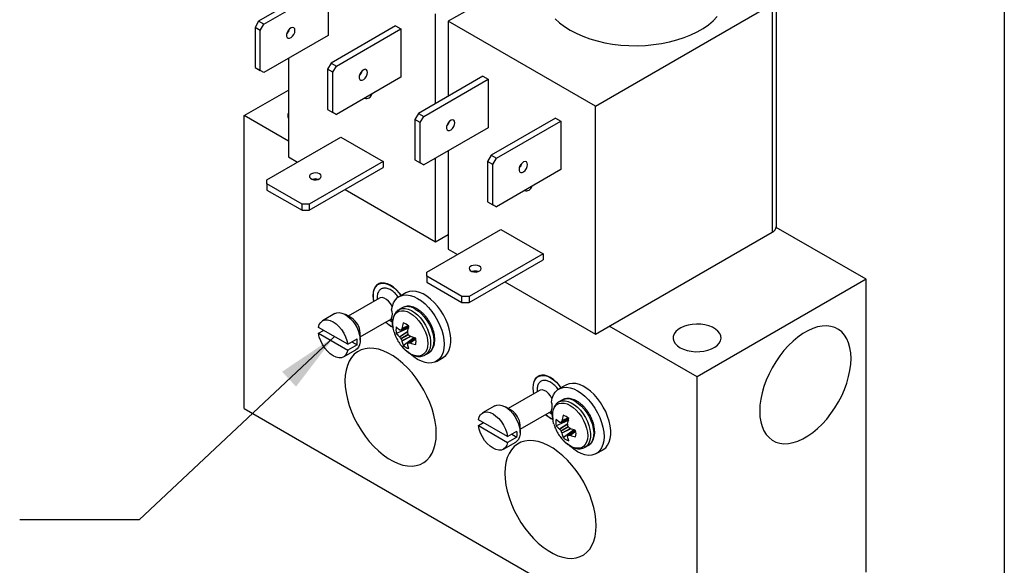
# Model space of a CAD drawing. Header units: inches. Extents: x 0.5 to 21.5, y 0.5 to 16.5.
# Tile 15 of 18: x 17.4 to 21.5, y 11.9 to 14.2. Entities that reach past the tile are written whole.
import ezdxf

# ---------------------------------------------------------------- set-up
doc = ezdxf.new("R2010")
doc.units = ezdxf.units.IN
doc.header["$LTSCALE"] = 2
doc.header["$MEASUREMENT"] = 0
doc.layers.add('TEXT', color=140, linetype='Continuous', lineweight=25)
doc.dimstyles.new('SLDDIMSTYLE6', dxfattribs={"dimtxt": 0.18, "dimasz": 0.26, "dimexe": 0, "dimexo": 0.0625, "dimgap": 0, "dimtad": 0, "dimtih": 1, "dimtoh": 1, "dimdec": 0, "dimrnd": 1e-09, "dimzin": 0, "dimdsep": 46, "dimtxsty": 'Standard', "dimsah": 1, "dimcen": 0.09, "dimadec": 0, "dimazin": 0, "dimtfac": 0.26, "dimtdec": 0, "dimtofl": 0, "dimtmove": 0, "dimatfit": 3, "dimfxl": 0, "dimfrac": 2, "dimtolj": 1, "dimtzin": 0, "dimarcsym": 0})

msp = doc.modelspace()

# ---------------------------------------------------------------- linework, layer by layer
for p, q in [((19.5723, 14.4495), (19.1765, 14.2209)), ((18.6532, 14.3769), (18.3839, 14.2214)), ((18.4059, 14.2088), (18.6751, 14.3642)), ((18.6751, 14.3642), (18.6751, 14.1617)), ((19.7916, 13.8658), (20.5299, 14.292)), ((20.5299, 14.292), (20.5299, 13.3391)), ((20.5474, 13.3636), (20.5474, 14.3165)), ((19.1234, 13.8768), (19.1234, 14.2516)), ((18.3839, 14.2214), (18.3689, 14.1954)), ((18.4059, 14.2088), (18.3839, 14.2214)), ((18.3909, 14.1828), (18.4059, 14.2088)), ((18.9565, 14.2017), (18.6873, 14.0463)), ((18.9565, 14.2017), (18.9785, 14.1891)), ((19.1765, 14.2209), (19.1765, 13.9074)), ((19.7916, 13.8658), (19.1765, 14.2209)), ((18.3909, 14.1828), (18.3689, 14.1954)), ((18.3689, 14.1954), (18.3689, 14.0276)), ((18.3909, 14.0149), (18.3909, 14.1828)), ((18.6751, 14.1617), (18.4059, 14.0063)), ((18.5082, 14.1835), (18.5082, 14.177)), ((18.7092, 14.0336), (18.9785, 14.1891)), ((18.9785, 14.1891), (18.9785, 13.9866)), ((18.5082, 14.0654), (18.5082, 13.6538)), ((18.6873, 14.0463), (18.6723, 14.0203)), ((18.6873, 14.0463), (18.7092, 14.0336)), ((18.6942, 14.0077), (18.7092, 14.0336)), ((18.3689, 14.0276), (18.3909, 14.0149)), ((18.3689, 14.0276), (18.3839, 14.0189)), ((18.4059, 14.0063), (18.3839, 14.0189)), ((18.4059, 14.0063), (18.3909, 14.0149)), ((18.6942, 14.0077), (18.6723, 14.0203)), ((18.6723, 14.0203), (18.6723, 13.8525)), ((18.6942, 13.8398), (18.6942, 14.0077)), ((18.8092, 14.0049), (18.8125, 14.0034)), ((19.3214, 13.9911), (19.0522, 13.8357)), ((19.3214, 13.9911), (19.3433, 13.9785)), ((18.9785, 13.9866), (18.7092, 13.8311)), ((19.0741, 13.823), (19.3433, 13.9785)), ((19.3433, 13.9785), (19.3433, 13.7759)), ((18.3232, 13.8266), (18.5082, 13.9335)), ((18.5082, 13.7198), (18.3232, 13.8266)), ((18.3232, 12.6018), (18.3232, 13.8266)), ((18.6723, 13.8525), (18.6942, 13.8398)), ((18.6723, 13.8525), (18.6873, 13.8438)), ((18.6873, 13.8438), (18.7092, 13.8311)), ((18.7092, 13.8311), (18.6942, 13.8398)), ((19.0522, 13.8357), (19.0372, 13.8097)), ((19.0522, 13.8357), (19.0741, 13.823)), ((19.7916, 12.9129), (19.7916, 13.8658)), ((19.0591, 13.797), (19.0372, 13.8097)), ((19.0372, 13.8097), (19.0372, 13.6418)), ((19.0591, 13.797), (19.0741, 13.823)), ((19.0591, 13.6292), (19.0591, 13.797)), ((19.1765, 13.7978), (19.1765, 13.7912)), ((19.6248, 13.816), (19.3555, 13.6605)), ((19.3774, 13.6479), (19.6467, 13.8033)), ((19.6248, 13.816), (19.6467, 13.8033)), ((19.6467, 13.8033), (19.6467, 13.6008)), ((19.3433, 13.7759), (19.0741, 13.6205)), ((18.4186, 13.558), (18.7274, 13.7363)), ((18.7274, 13.7363), (18.9042, 13.6342)), ((19.1765, 13.6796), (19.1765, 13.268)), ((18.5082, 13.6538), (18.5464, 13.6318)), ((18.9042, 13.6342), (18.5954, 13.4559)), ((18.9042, 13.6342), (18.9042, 13.6089)), ((19.0372, 13.6418), (19.0591, 13.6292)), ((19.0372, 13.6418), (19.0522, 13.6332)), ((19.0522, 13.6332), (19.0741, 13.6205)), ((19.0741, 13.6205), (19.0591, 13.6292)), ((19.1234, 13.2987), (19.1234, 13.649)), ((19.3555, 13.6605), (19.3405, 13.6346)), ((19.3624, 13.6219), (19.3405, 13.6346)), ((19.3405, 13.6346), (19.3405, 13.4667)), ((19.3555, 13.6605), (19.3774, 13.6479)), ((19.3624, 13.6219), (19.3774, 13.6479)), ((19.3624, 13.4541), (19.3624, 13.6219)), ((18.5954, 13.4306), (18.9042, 13.6089)), ((19.6467, 13.6008), (19.3774, 13.4454)), ((19.4775, 13.6191), (19.4807, 13.6177)), ((18.4186, 13.5407), (18.4186, 13.558)), ((18.5654, 13.4559), (18.4186, 13.5407)), ((18.4186, 13.5407), (18.4186, 13.5154)), ((18.4186, 13.5154), (18.5654, 13.4306)), ((18.7451, 13.5171), (19.1234, 13.2987)), ((18.5654, 13.4306), (18.5654, 13.4559)), ((18.5954, 13.4559), (18.5654, 13.4559)), ((18.5954, 13.4559), (18.5954, 13.4306)), ((19.3405, 13.4667), (19.3624, 13.4541)), ((19.3405, 13.4667), (19.3555, 13.458)), ((19.3555, 13.458), (19.3774, 13.4454)), ((18.5654, 13.4306), (18.5954, 13.4306)), ((19.3774, 13.4454), (19.3624, 13.4541)), ((19.0868, 13.1722), (19.3957, 13.3505)), ((19.3957, 13.3505), (19.5724, 13.2485)), ((19.7916, 12.9129), (20.5299, 13.3391)), ((20.9232, 13.1421), (20.547, 13.3593)), ((19.1234, 13.2987), (19.1765, 13.3293)), ((19.1765, 13.268), (19.2146, 13.246)), ((19.5724, 13.2485), (19.2636, 13.0702)), ((19.2636, 13.0449), (19.5724, 13.2232)), ((19.5724, 13.2485), (19.5724, 13.2232)), ((19.0868, 13.1549), (19.0868, 13.1722)), ((19.2336, 13.0702), (19.0868, 13.1549)), ((19.0868, 13.1549), (19.0868, 13.1296)), ((19.0868, 13.1296), (19.2336, 13.0449)), ((19.4133, 13.1313), (19.7916, 12.9129)), ((20.9232, 13.1421), (20.2161, 12.7339)), ((20.9232, 11.9173), (20.9232, 13.1421)), ((18.8912, 13.1256), (18.884, 13.1214)), ((18.999, 13.0857), (18.9707, 13.0693)), ((18.8893, 13.0633), (18.7583, 12.9876)), ((18.879, 13.0649), (18.8798, 13.0578)), ((19.2336, 13.0449), (19.2336, 13.0702)), ((19.2636, 13.0702), (19.2336, 13.0702)), ((19.2336, 13.0449), (19.2636, 13.0449)), ((19.2636, 13.0702), (19.2636, 13.0449)), ((18.9837, 13.0232), (18.9705, 13.0155)), ((18.7026, 12.9988), (18.6514, 12.9692)), ((18.7729, 12.9791), (18.7464, 12.9944)), ((18.8083, 12.901), (18.9393, 12.9767)), ((18.9294, 12.9709), (18.9419, 12.9641)), ((18.7561, 12.8705), (18.6342, 12.9408)), ((18.6342, 12.9164), (18.6554, 12.9286)), ((18.9723, 12.9022), (19.0076, 12.9253)), ((18.9731, 12.9013), (19.0073, 12.9238)), ((18.9787, 12.929), (19.0109, 12.9429)), ((19.011, 12.9434), (18.9794, 12.9297)), ((19.0094, 12.9477), (18.9824, 12.9351)), ((19.0088, 12.9483), (18.9827, 12.9362)), ((20.2161, 12.7339), (19.8488, 12.9459)), ((18.6342, 12.9164), (18.7561, 12.846)), ((18.7561, 12.8705), (18.795, 12.8929)), ((18.7737, 12.8807), (18.795, 12.8684)), ((18.8083, 12.8873), (18.8083, 12.9179)), ((18.9781, 12.895), (19.0088, 12.9127)), ((19.0101, 12.9104), (18.9794, 12.8927)), ((19.0189, 12.9036), (18.9824, 12.8853)), ((19.0204, 12.9031), (18.9827, 12.8841)), ((18.988, 12.866), (19.032, 12.8991)), ((19.0373, 12.8972), (19.0092, 12.8762)), ((19.0101, 12.8765), (19.0377, 12.897)), ((19.0163, 12.8764), (19.0408, 12.8935)), ((19.0174, 12.8761), (19.0409, 12.8926)), ((18.7389, 12.8176), (18.7901, 12.8472)), ((18.795, 12.8684), (18.7561, 12.846)), ((19.08, 12.8259), (19.0791, 12.8254)), ((19.08, 12.8259), (19.0932, 12.8335)), ((19.1267, 12.7991), (19.1549, 12.8155)), ((19.5594, 12.7398), (19.5523, 12.7357)), ((20.2161, 11.5091), (20.2161, 12.7339)), ((19.5575, 12.6775), (19.4265, 12.6018)), ((19.5472, 12.6791), (19.548, 12.672)), ((19.6672, 12.6999), (19.6389, 12.6836)), ((19.652, 12.6374), (19.6387, 12.6298)), ((18.3232, 12.6018), (20.2161, 11.5091)), ((19.3709, 12.613), (19.3196, 12.5834)), ((19.4411, 12.5934), (19.4146, 12.6087)), ((19.4765, 12.5152), (19.6075, 12.5909)), ((19.4243, 12.4847), (19.3024, 12.5551)), ((19.5976, 12.5852), (19.6101, 12.5784)), ((19.6469, 12.5433), (19.6791, 12.5572)), ((19.6792, 12.5576), (19.6476, 12.544)), ((19.6777, 12.562), (19.6506, 12.5494)), ((19.677, 12.5626), (19.6509, 12.5504)), ((19.3024, 12.5306), (19.3236, 12.5428)), ((19.3024, 12.5306), (19.4243, 12.4602)), ((19.4765, 12.5015), (19.4765, 12.5321)), ((19.6405, 12.5164), (19.6758, 12.5396)), ((19.6413, 12.5156), (19.6755, 12.538)), ((19.6463, 12.5093), (19.677, 12.527)), ((19.6783, 12.5247), (19.6476, 12.5069)), ((19.6871, 12.5179), (19.6506, 12.4995)), ((19.6886, 12.5173), (19.6509, 12.4984)), ((19.6562, 12.4802), (19.7002, 12.5134)), ((19.7055, 12.5114), (19.6774, 12.4905)), ((19.6783, 12.4907), (19.7059, 12.5113)), ((19.4243, 12.4847), (19.4632, 12.5072)), ((19.4632, 12.4827), (19.4243, 12.4602)), ((19.442, 12.4949), (19.4632, 12.4827)), ((19.6845, 12.4906), (19.709, 12.5077)), ((19.6856, 12.4904), (19.7091, 12.5069)), ((19.4071, 12.4319), (19.4583, 12.4615)), ((19.7482, 12.4401), (19.7473, 12.4396)), ((19.7482, 12.4401), (19.7614, 12.4478)), ((19.7949, 12.4134), (19.8232, 12.4297))]:
    msp.add_line(p, q)
at = {"flags": 128}
for points in [[(19.6225, 14.2314), (19.6408, 14.2145), (19.6618, 14.1986), (19.6851, 14.1839), (19.7106, 14.1705), (19.7381, 14.1584), (19.7673, 14.1478), (19.7981, 14.1387), (19.8301, 14.1313), (19.8632, 14.1256), (19.8971, 14.1216), (19.9314, 14.1193), (19.9659, 14.1189), (20.0004, 14.1202), (20.0345, 14.1233), (20.068, 14.1282), (20.1006, 14.1348), (20.1321, 14.1431), (20.1621, 14.1529), (20.1905, 14.1643), (20.2171, 14.177), (20.2415, 14.1911), (20.2636, 14.2064), (20.2833, 14.2228), (20.3003, 14.2402)], [(18.5358, 14.1825), (18.5346, 14.1892), (18.5312, 14.1936), (18.526, 14.1952), (18.5198, 14.1936), (18.5133, 14.1892), (18.5075, 14.1825), (18.5031, 14.1744), (18.5008, 14.1661), (18.5008, 14.1585), (18.5031, 14.1529), (18.5075, 14.1499), (18.5133, 14.1499), (18.5198, 14.1529), (18.526, 14.1586), (18.5312, 14.1661), (18.5346, 14.1745), (18.5358, 14.1825)], [(18.8392, 14.0074), (18.838, 14.0141), (18.8345, 14.0185), (18.8294, 14.02), (18.8231, 14.0185), (18.8166, 14.0141), (18.8108, 14.0074), (18.8065, 13.9993), (18.8041, 13.9909), (18.8041, 13.9834), (18.8065, 13.9778), (18.8108, 13.9748), (18.8166, 13.9748), (18.8231, 13.9778), (18.8294, 13.9835), (18.8345, 13.991), (18.838, 13.9994), (18.8392, 14.0074)], [(19.204, 13.7968), (19.2028, 13.8035), (19.1994, 13.8079), (19.1942, 13.8094), (19.188, 13.8078), (19.1815, 13.8034), (19.1757, 13.7967), (19.1713, 13.7886), (19.169, 13.7803), (19.169, 13.7728), (19.1713, 13.7672), (19.1757, 13.7641), (19.1815, 13.7642), (19.188, 13.7672), (19.1942, 13.7729), (19.1994, 13.7804), (19.2028, 13.7887), (19.204, 13.7968)], [(19.5074, 13.6217), (19.5062, 13.6283), (19.5028, 13.6328), (19.4976, 13.6343), (19.4913, 13.6327), (19.4849, 13.6283), (19.479, 13.6216), (19.4747, 13.6135), (19.4723, 13.6052), (19.4723, 13.5977), (19.4747, 13.592), (19.479, 13.589), (19.4849, 13.589), (19.4913, 13.5921), (19.4976, 13.5977), (19.5028, 13.6052), (19.5062, 13.6136), (19.5074, 13.6217)], [(18.6383, 13.5828), (18.6308, 13.5858), (18.6218, 13.587), (18.6127, 13.5863), (18.6047, 13.5837), (18.5988, 13.5796), (18.5959, 13.5746), (18.5963, 13.5693), (18.6, 13.5644), (18.6065, 13.5607), (18.6149, 13.5586), (18.6241, 13.5583), (18.6328, 13.56), (18.6399, 13.5634), (18.6444, 13.568), (18.6456, 13.5733), (18.6435, 13.5784), (18.6383, 13.5828)], [(19.3066, 13.1971), (19.299, 13.2), (19.29, 13.2013), (19.2809, 13.2005), (19.2729, 13.1979), (19.267, 13.1939), (19.2641, 13.1888), (19.2645, 13.1835), (19.2683, 13.1787), (19.2748, 13.1749), (19.2832, 13.1728), (19.2923, 13.1726), (19.301, 13.1742), (19.3081, 13.1776), (19.3126, 13.1823), (19.3139, 13.1875), (19.3118, 13.1927), (19.3066, 13.1971)], [(18.9797, 13.0746), (18.9718, 13.0851), (18.9602, 13.098), (18.9479, 13.1088), (18.9351, 13.1174), (18.9224, 13.1233), (18.9101, 13.1266), (18.8985, 13.1269), (18.8881, 13.1245), (18.8791, 13.1192), (18.8718, 13.1113), (18.8664, 13.1011), (18.8631, 13.0887), (18.862, 13.0747), (18.8631, 13.0593), (18.8649, 13.0492)], [(18.8655, 13.0495), (18.8638, 13.059), (18.8627, 13.0742), (18.8638, 13.0882), (18.8671, 13.1004), (18.8724, 13.1106), (18.8796, 13.1184), (18.8886, 13.1236), (18.8989, 13.126), (18.9104, 13.1256), (18.9226, 13.1224), (18.9352, 13.1165), (18.9478, 13.108), (18.9601, 13.0972), (18.9716, 13.0845), (18.9792, 13.0743)], [(19.1549, 12.8155), (19.1559, 12.816), (19.1659, 12.8239), (19.1742, 12.8342), (19.1805, 12.8469), (19.1848, 12.8616), (19.187, 12.8781), (19.187, 12.896), (19.1848, 12.915), (19.1805, 12.9346), (19.1742, 12.9546), (19.1659, 12.9745), (19.1559, 12.994), (19.1443, 13.0126), (19.1314, 13.0299), (19.1174, 13.0457), (19.1026, 13.0596), (19.0873, 13.0714), (19.0718, 13.0808), (19.0564, 13.0876), (19.0415, 13.0917), (19.0272, 13.093), (19.0139, 13.0915), (19.0018, 13.0872), (18.999, 13.0857)], [(18.9422, 13.029), (18.9416, 13.0302), (18.9349, 13.0412), (18.9269, 13.0508), (18.9181, 13.0584), (18.909, 13.0634), (18.9002, 13.0655), (18.8924, 13.0647), (18.8893, 13.0633)], [(18.9394, 13.0144), (18.9426, 13.0304), (18.948, 13.0444), (18.9555, 13.0562), (18.9648, 13.0654), (18.9759, 13.072), (18.9885, 13.0757), (19.0023, 13.0766), (19.0171, 13.0745), (19.0325, 13.0696), (19.0482, 13.0619), (19.0639, 13.0516), (19.0794, 13.0389), (19.0942, 13.024), (19.1081, 13.0073), (19.1207, 12.9891), (19.1319, 12.9698), (19.1414, 12.9497), (19.149, 12.9294), (19.1545, 12.9091), (19.1579, 12.8894), (19.159, 12.8706), (19.1579, 12.853), (19.1545, 12.8372), (19.149, 12.8233), (19.1414, 12.8117), (19.1319, 12.8026), (19.1207, 12.7962), (19.1081, 12.7926), (19.0942, 12.7919), (19.0794, 12.7942), (19.0639, 12.7993), (19.0482, 12.8071), (19.0325, 12.8176), (19.0175, 12.83)], [(18.7026, 12.9988), (18.7105, 13.0019), (18.7207, 13.0028), (18.7318, 13.0009), (18.7434, 12.9961), (18.7552, 12.9886), (18.7666, 12.9788), (18.7773, 12.967), (18.7869, 12.9536), (18.795, 12.9391), (18.8014, 12.924), (18.8057, 12.9089), (18.808, 12.8942), (18.808, 12.8807), (18.8057, 12.8686), (18.8014, 12.8585), (18.795, 12.8508), (18.7901, 12.8472)], [(18.9497, 12.9216), (18.9482, 12.9269), (18.9448, 12.9431), (18.9437, 12.9585), (18.9448, 12.9726), (18.9482, 12.9849), (18.9536, 12.9952), (18.9609, 13.0031), (18.97, 13.0083), (18.9805, 13.0107), (18.9921, 13.0103), (19.0044, 13.007), (19.0172, 13.0009)], [(18.9698, 13.0151), (18.9741, 13.0174), (18.9847, 13.0203), (18.9964, 13.0203), (19.0089, 13.0175), (19.022, 13.0119), (19.0351, 13.0037), (19.0479, 12.9931), (19.0601, 12.9804), (19.0713, 12.966), (19.0811, 12.9503), (19.0894, 12.9337), (19.0958, 12.9168), (19.1002, 12.9), (19.1024, 12.8838), (19.1024, 12.8686), (19.1002, 12.8549), (19.0958, 12.8432), (19.0894, 12.8336), (19.0811, 12.8266), (19.08, 12.8259)], [(19.0385, 13.0178), (19.0516, 13.0089), (19.0643, 12.9978), (19.0762, 12.9846), (19.0871, 12.9698), (19.0966, 12.9539), (19.1044, 12.9372), (19.1103, 12.9202), (19.1142, 12.9035), (19.1158, 12.8875), (19.1153, 12.8727), (19.1125, 12.8594), (19.1076, 12.8482), (19.1007, 12.8392), (19.0932, 12.8335)], [(18.6342, 12.9408), (18.6375, 12.9527), (18.6431, 12.9621), (18.6508, 12.9688), (18.6602, 12.9726), (18.671, 12.9731), (18.6828, 12.9705), (18.6951, 12.9649), (18.7074, 12.9563), (18.7192, 12.9453), (18.73, 12.9323), (18.7395, 12.9176), (18.7471, 12.902), (18.7528, 12.8861), (18.7561, 12.8705)], [(18.9432, 12.9579), (18.9426, 12.9605), (18.9394, 12.9802)], [(19.0172, 13.0009), (19.03, 12.9923), (19.0423, 12.9813), (19.0539, 12.9683), (19.0644, 12.9538), (19.0735, 12.9381), (19.0808, 12.9217), (19.0862, 12.9052), (19.0896, 12.889), (19.0907, 12.8736), (19.0896, 12.8596), (19.0862, 12.8472), (19.0808, 12.8369), (19.0735, 12.829), (19.0644, 12.8238), (19.0539, 12.8214), (19.0423, 12.8218), (19.03, 12.8251), (19.0172, 12.8312), (19.0044, 12.8399), (18.9921, 12.8508), (18.9886, 12.8544)], [(19.0092, 12.9422), (19.0095, 12.9399), (19.01, 12.9373)], [(20.1454, 12.8563), (20.1592, 12.8497), (20.1747, 12.8446), (20.1917, 12.8412), (20.2094, 12.8396), (20.2273, 12.8398), (20.2449, 12.8419), (20.2615, 12.8457), (20.2767, 12.8512), (20.2899, 12.8582), (20.3008, 12.8664), (20.3089, 12.8757), (20.3141, 12.8856), (20.3161, 12.8959), (20.3149, 12.9062), (20.3105, 12.9162), (20.3031, 12.9256), (20.2929, 12.9342), (20.2802, 12.9415), (20.2655, 12.9474), (20.2491, 12.9516), (20.2317, 12.9542), (20.2139, 12.9549), (20.196, 12.9537), (20.1789, 12.9507), (20.1629, 12.946), (20.1486, 12.9398), (20.1365, 12.9321), (20.127, 12.9234), (20.1203, 12.9138), (20.1167, 12.9036), (20.1163, 12.8933), (20.1191, 12.8831), (20.1251, 12.8733), (20.1339, 12.8643), (20.1454, 12.8563)], [(20.8595, 12.8113), (20.8584, 12.8345), (20.855, 12.8561), (20.8495, 12.8759), (20.8418, 12.8937), (20.8322, 12.9092), (20.8206, 12.9222), (20.8072, 12.9327), (20.7922, 12.9404), (20.7757, 12.9454), (20.758, 12.9475), (20.7393, 12.9467), (20.7197, 12.943), (20.6995, 12.9364), (20.679, 12.9272), (20.6583, 12.9152), (20.6378, 12.9008), (20.6176, 12.884), (20.598, 12.8651), (20.5793, 12.8443), (20.5616, 12.8217), (20.5451, 12.7978), (20.5301, 12.7727), (20.5167, 12.7468), (20.5051, 12.7204), (20.4955, 12.6937), (20.4878, 12.6671), (20.4823, 12.641), (20.4789, 12.6155), (20.4778, 12.591), (20.4789, 12.5678), (20.4823, 12.5462), (20.4878, 12.5264), (20.4955, 12.5087), (20.5051, 12.4932), (20.5167, 12.4801), (20.5301, 12.4697), (20.5451, 12.4619), (20.5616, 12.457), (20.5793, 12.4549), (20.598, 12.4557), (20.6176, 12.4594), (20.6378, 12.4659), (20.6583, 12.4752), (20.679, 12.4871), (20.6995, 12.5015), (20.7197, 12.5183), (20.7393, 12.5372), (20.758, 12.5581), (20.7757, 12.5806), (20.7922, 12.6045), (20.8072, 12.6296), (20.8206, 12.6555), (20.8322, 12.682), (20.8418, 12.7086), (20.8495, 12.7352), (20.855, 12.7614), (20.8584, 12.7869), (20.8595, 12.8113)], [(18.7561, 12.846), (18.7528, 12.8342), (18.7471, 12.8247), (18.7395, 12.818), (18.73, 12.8143), (18.7192, 12.8137), (18.7074, 12.8163), (18.6951, 12.822), (18.6828, 12.8305), (18.671, 12.8415), (18.6602, 12.8546), (18.6508, 12.8692), (18.6431, 12.8848), (18.6375, 12.9007), (18.6342, 12.9164)], [(19.032, 12.8991), (19.034, 12.8974), (19.0358, 12.896)], [(19.1264, 12.4974), (19.1252, 12.5219), (19.1219, 12.5474), (19.1164, 12.5736), (19.1087, 12.6001), (19.099, 12.6268), (19.0874, 12.6533), (19.0741, 12.6792), (19.0591, 12.7042), (19.0426, 12.7282), (19.0249, 12.7507), (19.0062, 12.7715), (18.9866, 12.7905), (18.9664, 12.8072), (18.9459, 12.8217), (18.9252, 12.8336), (18.9047, 12.8429), (18.8845, 12.8494), (18.8649, 12.8531), (18.8461, 12.8539), (18.8284, 12.8518), (18.812, 12.8469), (18.797, 12.8391), (18.7836, 12.8287), (18.772, 12.8156), (18.7623, 12.8001), (18.7547, 12.7824), (18.7492, 12.7626), (18.7458, 12.7409), (18.7447, 12.7178), (18.7458, 12.6933), (18.7492, 12.6678), (18.7547, 12.6416), (18.7623, 12.6151), (18.772, 12.5884), (18.7836, 12.5619), (18.797, 12.536), (18.812, 12.511), (18.8284, 12.487), (18.8461, 12.4645), (18.8649, 12.4437), (18.8845, 12.4247), (18.9047, 12.408), (18.9252, 12.3935), (18.9459, 12.3816), (18.9664, 12.3723), (18.9866, 12.3658), (19.0062, 12.3621), (19.0249, 12.3613), (19.0426, 12.3634), (19.0591, 12.3683), (19.0741, 12.3761), (19.0874, 12.3865), (19.099, 12.3996), (19.1087, 12.4151), (19.1164, 12.4328), (19.1219, 12.4526), (19.1252, 12.4743), (19.1264, 12.4974)], [(19.6479, 12.6888), (19.64, 12.6994), (19.6284, 12.7122), (19.6161, 12.7231), (19.6033, 12.7316), (19.5906, 12.7376), (19.5783, 12.7408), (19.5667, 12.7412), (19.5563, 12.7387), (19.5473, 12.7335), (19.54, 12.7256), (19.5346, 12.7153), (19.5313, 12.703), (19.5302, 12.6889), (19.5313, 12.6736), (19.5332, 12.6634)], [(19.5337, 12.6638), (19.532, 12.6733), (19.5309, 12.6885), (19.532, 12.7024), (19.5353, 12.7147), (19.5406, 12.7248), (19.5479, 12.7326), (19.5568, 12.7378), (19.5671, 12.7403), (19.5786, 12.7399), (19.5908, 12.7367), (19.6034, 12.7307), (19.616, 12.7223), (19.6283, 12.7115), (19.6398, 12.6987), (19.6474, 12.6885)], [(19.6104, 12.6432), (19.6098, 12.6444), (19.6032, 12.6555), (19.5951, 12.6651), (19.5863, 12.6726), (19.5772, 12.6776), (19.5685, 12.6798), (19.5606, 12.6789), (19.5575, 12.6775)], [(19.6076, 12.6287), (19.6108, 12.6446), (19.6162, 12.6586), (19.6237, 12.6704), (19.633, 12.6797), (19.6441, 12.6862), (19.6567, 12.69), (19.6705, 12.6908), (19.6853, 12.6888), (19.7007, 12.6838), (19.7164, 12.6761), (19.7322, 12.6658), (19.7476, 12.6531), (19.7624, 12.6382), (19.7763, 12.6215), (19.7889, 12.6034), (19.8001, 12.584), (19.8096, 12.564), (19.8172, 12.5436), (19.8227, 12.5234), (19.8261, 12.5036), (19.8272, 12.4848), (19.8261, 12.4673), (19.8227, 12.4514), (19.8172, 12.4375), (19.8096, 12.4259), (19.8001, 12.4168), (19.7889, 12.4104), (19.7763, 12.4068), (19.7624, 12.4062), (19.7476, 12.4084), (19.7322, 12.4135), (19.7164, 12.4214), (19.7007, 12.4318), (19.6858, 12.4443)], [(19.8232, 12.4297), (19.8241, 12.4303), (19.8341, 12.4381), (19.8424, 12.4485), (19.8487, 12.4612), (19.853, 12.4759), (19.8552, 12.4923), (19.8552, 12.5102), (19.853, 12.5292), (19.8487, 12.5489), (19.8424, 12.5689), (19.8341, 12.5888), (19.8241, 12.6082), (19.8125, 12.6268), (19.7996, 12.6442), (19.7856, 12.66), (19.7708, 12.6739), (19.7556, 12.6856), (19.7401, 12.695), (19.7247, 12.7018), (19.7097, 12.7059), (19.6954, 12.7072), (19.6821, 12.7057), (19.67, 12.7014), (19.6672, 12.6999)], [(19.638, 12.6294), (19.6423, 12.6316), (19.6529, 12.6345), (19.6646, 12.6346), (19.6772, 12.6318), (19.6902, 12.6262), (19.7033, 12.618), (19.7161, 12.6074), (19.7283, 12.5947), (19.7395, 12.5803), (19.7494, 12.5646), (19.7576, 12.548), (19.764, 12.5311), (19.7684, 12.5142), (19.7706, 12.498), (19.7706, 12.4828), (19.7684, 12.4692), (19.764, 12.4574), (19.7576, 12.4479), (19.7494, 12.4408), (19.7482, 12.4401)], [(19.3709, 12.613), (19.3787, 12.6162), (19.3889, 12.6171), (19.4, 12.6151), (19.4117, 12.6103), (19.4234, 12.6029), (19.4348, 12.5931), (19.4455, 12.5813), (19.4551, 12.5679), (19.4632, 12.5533), (19.4696, 12.5382), (19.474, 12.5231), (19.4762, 12.5085), (19.4762, 12.4949), (19.474, 12.4829), (19.4696, 12.4728), (19.4632, 12.465), (19.4583, 12.4615)], [(19.6114, 12.5721), (19.6108, 12.5748), (19.6076, 12.5945)], [(19.6179, 12.5359), (19.6164, 12.5411), (19.6131, 12.5573), (19.6119, 12.5727), (19.6131, 12.5868), (19.6164, 12.5992), (19.6218, 12.6095), (19.6291, 12.6173), (19.6382, 12.6226), (19.6487, 12.625), (19.6603, 12.6245), (19.6727, 12.6212), (19.6854, 12.6152)], [(19.6854, 12.6152), (19.6982, 12.6065), (19.7105, 12.5955), (19.7221, 12.5826), (19.7326, 12.568), (19.7417, 12.5524), (19.749, 12.536), (19.7545, 12.5195), (19.7578, 12.5033), (19.7589, 12.4879), (19.7578, 12.4738), (19.7545, 12.4614), (19.749, 12.4512), (19.7417, 12.4433), (19.7326, 12.438), (19.7221, 12.4356), (19.7105, 12.4361), (19.6982, 12.4394), (19.6854, 12.4455), (19.6727, 12.4541), (19.6603, 12.4651), (19.6568, 12.4687)], [(19.7067, 12.632), (19.7198, 12.6232), (19.7325, 12.612), (19.7445, 12.5989), (19.7553, 12.5841), (19.7648, 12.5681), (19.7726, 12.5514), (19.7785, 12.5345), (19.7824, 12.5177), (19.7841, 12.5017), (19.7835, 12.4869), (19.7807, 12.4737), (19.7758, 12.4624), (19.769, 12.4535), (19.7614, 12.4478)], [(19.3024, 12.5551), (19.3057, 12.5669), (19.3113, 12.5764), (19.319, 12.5831), (19.3284, 12.5868), (19.3393, 12.5874), (19.3511, 12.5848), (19.3633, 12.5791), (19.3756, 12.5706), (19.3874, 12.5596), (19.3982, 12.5465), (19.4077, 12.5319), (19.4154, 12.5163), (19.421, 12.5004), (19.4243, 12.4847)], [(19.6774, 12.5565), (19.6777, 12.5542), (19.6782, 12.5516)], [(19.4243, 12.4602), (19.421, 12.4484), (19.4154, 12.439), (19.4077, 12.4322), (19.3982, 12.4285), (19.3874, 12.4279), (19.3756, 12.4305), (19.3633, 12.4362), (19.3511, 12.4447), (19.3393, 12.4557), (19.3284, 12.4688), (19.319, 12.4834), (19.3113, 12.499), (19.3057, 12.515), (19.3024, 12.5306)], [(19.7002, 12.5134), (19.7022, 12.5117), (19.704, 12.5103)], [(19.7946, 12.1117), (19.7935, 12.1362), (19.7901, 12.1616), (19.7846, 12.1878), (19.7769, 12.2144), (19.7673, 12.2411), (19.7557, 12.2675), (19.7423, 12.2934), (19.7273, 12.3185), (19.7108, 12.3424), (19.6931, 12.3649), (19.6744, 12.3858), (19.6548, 12.4047), (19.6346, 12.4215), (19.6141, 12.4359), (19.5934, 12.4478), (19.5729, 12.4571), (19.5527, 12.4636), (19.5331, 12.4673), (19.5144, 12.4681), (19.4967, 12.4661), (19.4802, 12.4611), (19.4652, 12.4534), (19.4518, 12.4429), (19.4402, 12.4298), (19.4306, 12.4143), (19.4229, 12.3966), (19.4174, 12.3768), (19.414, 12.3552), (19.4129, 12.332), (19.414, 12.3075), (19.4174, 12.2821), (19.4229, 12.2559), (19.4306, 12.2293), (19.4402, 12.2026), (19.4518, 12.1762), (19.4652, 12.1503), (19.4802, 12.1252), (19.4967, 12.1013), (19.5144, 12.0788), (19.5331, 12.0579), (19.5527, 12.039), (19.5729, 12.0222), (19.5934, 12.0078), (19.6141, 11.9958), (19.6346, 11.9866), (19.6548, 11.9801), (19.6744, 11.9764), (19.6931, 11.9756), (19.7108, 11.9776), (19.7273, 11.9826), (19.7423, 11.9903), (19.7557, 12.0008), (19.7673, 12.0138), (19.7769, 12.0293), (19.7846, 12.0471), (19.7901, 12.0669), (19.7935, 12.0885), (19.7946, 12.1117)]]:
    msp.add_lwpolyline(points, dxfattribs=at)
for centre, radius, start, end in [((18.4733, 14.1982), 0.0409, 312.8992, 347.1061), ((18.7767, 14.0231), 0.0409, 312.8992, 347.1061), ((18.834, 13.9211), 0.0233, 251.8299, 348.1647), ((18.5402, 13.8266), 0.0342, 159.3171, 200.6829), ((19.1415, 13.8124), 0.0409, 312.8992, 347.1061), ((19.4449, 13.6373), 0.0409, 312.8992, 347.1061), ((18.6207, 13.5209), 0.0409, 72.9148, 107.0852), ((19.5023, 13.5354), 0.0233, 251.8146, 347.8982), ((20.5174, 13.3666), 0.0302, 294.3747, 354.3052), ((19.2889, 13.1351), 0.0409, 72.9148, 107.0852), ((18.8965, 12.9973), 0.0461, 338.2442, 21.7558), ((19.0064, 12.9728), 0.0552, 54.4834, 114.2062), ((18.7324, 12.9149), 0.0759, 2.2473, 57.7474), ((18.99, 13.0426), 0.1097, 226.8192, 245.7323), ((18.9894, 13.0422), 0.1084, 227.0505, 245.7322), ((19.0132, 12.9294), 0.0557, 165.9439, 194.0561), ((18.9728, 12.906), 0.0556, 45.9443, 74.0611), ((18.7137, 12.8807), 0.0822, 351.4309, 8.5691), ((18.9862, 12.8826), 0.0557, 345.9439, 14.0561), ((19.0267, 12.906), 0.0556, 225.9443, 254.0611), ((19.6746, 12.587), 0.0552, 54.4834, 114.2062), ((19.4006, 12.5292), 0.0759, 2.2473, 57.7474), ((19.5648, 12.6116), 0.0461, 338.2442, 21.7558), ((19.6582, 12.6568), 0.1097, 226.8192, 245.7323), ((19.6576, 12.6565), 0.1084, 227.0505, 245.7322), ((19.6815, 12.5436), 0.0557, 165.9439, 194.0561), ((19.641, 12.5202), 0.0556, 45.9443, 74.0611), ((19.6545, 12.4969), 0.0557, 345.9439, 14.0561), ((19.3819, 12.4949), 0.0822, 351.4309, 8.5691), ((19.6949, 12.5202), 0.0556, 225.9443, 254.0611)]:
    msp.add_arc(centre, radius, start, end)
for points, knots in [([(18.9677, 13.0665), (18.9657, 13.0695), (18.9592, 13.0791), (18.9456, 13.0915), (18.9289, 13.1019), (18.9129, 13.1061), (18.8988, 13.1043), (18.8877, 13.0963), (18.8803, 13.083), (18.8794, 13.0708), (18.879, 13.0649)], [0, 0, 0, 0, 0.062861, 0.199202, 0.335543, 0.466135, 0.596726, 0.733067, 0.869409, 1, 1, 1, 1]), ([(18.8899, 13.0636), (18.8899, 13.0637), (18.89, 13.0639), (18.8896, 13.0635), (18.8893, 13.0633)], [0, 0, 0, 0, 0.143166, 1, 1, 1, 1]), ([(18.9698, 13.0147), (18.9685, 13.0141), (18.9637, 13.0115), (18.9574, 13.0048), (18.951, 12.9951), (18.9466, 12.9841), (18.9441, 12.972), (18.9434, 12.9591), (18.944, 12.9477), (18.9453, 12.9406), (18.9458, 12.9381)], [0, 0, 0, 0, 0.055544, 0.208123, 0.349967, 0.494563, 0.639692, 0.782977, 0.922382, 1, 1, 1, 1]), ([(19.0985, 12.963), (19.0955, 12.968), (19.0911, 12.975), (19.0839, 12.9846), (19.0774, 12.9924), (19.0693, 13.0008), (19.0604, 13.0086), (19.0509, 13.0155), (19.0408, 13.0214), (19.0304, 13.0258), (19.0198, 13.0287), (19.0092, 13.0299), (18.9987, 13.029), (18.9898, 13.0266), (18.9851, 13.0237), (18.9833, 13.0226)], [0, 0, 0, 0, 0.104461, 0.146953, 0.216989, 0.288937, 0.365404, 0.444442, 0.525404, 0.60785, 0.69138, 0.775772, 0.861097, 0.948182, 1, 1, 1, 1]), ([(19.0929, 12.8337), (19.0945, 12.8346), (19.0997, 12.8373), (19.1064, 12.8442), (19.1128, 12.8539), (19.1171, 12.865), (19.1197, 12.8771), (19.1204, 12.89), (19.1195, 12.9031), (19.1172, 12.9164), (19.1139, 12.9286), (19.11, 12.9394), (19.1053, 12.9506), (19.1011, 12.9583), (19.0985, 12.963)], [0, 0, 0, 0, 0.046497, 0.145065, 0.236699, 0.330111, 0.423867, 0.516432, 0.606491, 0.692631, 0.779616, 0.843047, 0.903882, 1, 1, 1, 1]), ([(18.9501, 12.9214), (18.9513, 12.9172), (18.9547, 12.9059), (18.9632, 12.8887), (18.9746, 12.8703), (18.984, 12.8597), (18.9885, 12.8547)], [0, 0, 0, 0, 0.168543, 0.45293, 0.740167, 1, 1, 1, 1]), ([(18.9794, 12.9297), (18.9793, 12.9295), (18.9791, 12.9293), (18.9789, 12.9291), (18.9787, 12.929), (18.9785, 12.9289), (18.9783, 12.9289), (18.9782, 12.9289), (18.9781, 12.9289), (18.9781, 12.9289)], [0, 0, 0, 0, 0.00002970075, 0.00002970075, 0.00002970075, 0.00005940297, 0.00005940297, 0.00005940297, 0.00006914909, 0.00006914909, 0.00006914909, 0.00006914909]), ([(18.9781, 12.895), (18.9783, 12.8947), (18.9785, 12.8944), (18.9787, 12.8941), (18.9789, 12.8937), (18.9791, 12.8934), (18.9793, 12.893), (18.9793, 12.8929), (18.9793, 12.8928), (18.9794, 12.8927)], [0, 0, 0, 0, 0.00002970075, 0.00002970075, 0.00002970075, 0.00005940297, 0.00005940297, 0.00005940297, 0.00006914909, 0.00006914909, 0.00006914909, 0.00006914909]), ([(19.0101, 12.9104), (19.0098, 12.9107), (19.0096, 12.911), (19.0094, 12.9113), (19.0092, 12.9117), (19.009, 12.912), (19.0089, 12.9124), (19.0088, 12.9125), (19.0088, 12.9126), (19.0088, 12.9127)], [0, 0, 0, 0, 0.00002970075, 0.00002970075, 0.00002970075, 0.00005940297, 0.00005940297, 0.00005940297, 0.00006914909, 0.00006914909, 0.00006914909, 0.00006914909]), ([(18.9767, 12.8687), (18.9775, 12.8677), (18.9805, 12.8636), (18.9863, 12.8567), (18.9944, 12.8483), (19.0033, 12.8405), (19.0129, 12.8335), (19.0229, 12.8277), (19.0333, 12.8232), (19.0439, 12.8203), (19.0545, 12.8191), (19.065, 12.8201), (19.0733, 12.8222), (19.0775, 12.8248), (19.0787, 12.8255)], [0, 0, 0, 0, 0.02586, 0.1073485, 0.191062, 0.280034, 0.3719966, 0.4661983, 0.5621269, 0.6593163, 0.7575092, 0.8567873, 0.9581137, 1, 1, 1, 1]), ([(19.0088, 12.8757), (19.0089, 12.8759), (19.009, 12.8761), (19.0092, 12.8763), (19.0094, 12.8764), (19.0096, 12.8765), (19.0099, 12.8765), (19.0099, 12.8765), (19.01, 12.8765), (19.0101, 12.8765)], [0, 0, 0, 0, 0.00002970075, 0.00002970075, 0.00002970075, 0.00005940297, 0.00005940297, 0.00005940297, 0.00006914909, 0.00006914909, 0.00006914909, 0.00006914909]), ([(19.636, 12.6807), (19.6339, 12.6838), (19.6274, 12.6933), (19.6138, 12.7057), (19.5971, 12.7161), (19.5812, 12.7203), (19.567, 12.7186), (19.5559, 12.7106), (19.5485, 12.6972), (19.5476, 12.6851), (19.5472, 12.6791)], [0, 0, 0, 0, 0.062861, 0.199202, 0.335543, 0.466135, 0.596726, 0.733067, 0.869409, 1, 1, 1, 1]), ([(19.5581, 12.6779), (19.5581, 12.6779), (19.5582, 12.6781), (19.5579, 12.6778), (19.5575, 12.6775)], [0, 0, 0, 0, 0.1431665, 1, 1, 1, 1]), ([(19.7667, 12.5773), (19.7637, 12.5822), (19.7594, 12.5893), (19.7521, 12.5989), (19.7457, 12.6066), (19.7375, 12.615), (19.7286, 12.6228), (19.7191, 12.6298), (19.709, 12.6356), (19.6986, 12.6401), (19.6881, 12.643), (19.6774, 12.6442), (19.6669, 12.6432), (19.6581, 12.6409), (19.6533, 12.6379), (19.6516, 12.6368)], [0, 0, 0, 0, 0.104461, 0.146953, 0.216989, 0.288937, 0.365404, 0.444442, 0.525404, 0.60785, 0.69138, 0.775772, 0.861097, 0.948182, 1, 1, 1, 1]), ([(19.638, 12.629), (19.6367, 12.6283), (19.632, 12.6258), (19.6256, 12.6191), (19.6192, 12.6094), (19.6148, 12.5983), (19.6123, 12.5862), (19.6116, 12.5733), (19.6122, 12.562), (19.6135, 12.5549), (19.614, 12.5523)], [0, 0, 0, 0, 0.055544, 0.208123, 0.349967, 0.494563, 0.639692, 0.782977, 0.922382, 1, 1, 1, 1]), ([(19.7611, 12.4479), (19.7627, 12.4488), (19.7679, 12.4515), (19.7746, 12.4585), (19.781, 12.4682), (19.7853, 12.4792), (19.7879, 12.4914), (19.7886, 12.5042), (19.7877, 12.5174), (19.7854, 12.5307), (19.7821, 12.5428), (19.7782, 12.5536), (19.7735, 12.5648), (19.7693, 12.5725), (19.7667, 12.5773)], [0, 0, 0, 0, 0.046497, 0.145065, 0.236699, 0.330111, 0.423867, 0.516432, 0.606491, 0.692631, 0.779616, 0.843047, 0.903882, 1, 1, 1, 1]), ([(19.6183, 12.5356), (19.6195, 12.5314), (19.6229, 12.5202), (19.6314, 12.5029), (19.6428, 12.4846), (19.6522, 12.474), (19.6567, 12.469)], [0, 0, 0, 0, 0.168543, 0.45293, 0.740167, 1, 1, 1, 1]), ([(19.6476, 12.544), (19.6475, 12.5437), (19.6473, 12.5435), (19.6471, 12.5434), (19.6469, 12.5433), (19.6467, 12.5432), (19.6465, 12.5432), (19.6464, 12.5432), (19.6463, 12.5432), (19.6463, 12.5432)], [0, 0, 0, 0, 0.00002970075, 0.00002970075, 0.00002970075, 0.00005940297, 0.00005940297, 0.00005940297, 0.00006914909, 0.00006914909, 0.00006914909, 0.00006914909]), ([(19.6463, 12.5093), (19.6465, 12.509), (19.6467, 12.5086), (19.6469, 12.5083), (19.6471, 12.508), (19.6473, 12.5076), (19.6475, 12.5073), (19.6475, 12.5072), (19.6476, 12.5071), (19.6476, 12.5069)], [0, 0, 0, 0, 0.00002970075, 0.00002970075, 0.00002970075, 0.00005940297, 0.00005940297, 0.00005940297, 0.00006914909, 0.00006914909, 0.00006914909, 0.00006914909]), ([(19.6783, 12.5247), (19.6781, 12.5249), (19.6778, 12.5252), (19.6776, 12.5256), (19.6774, 12.5259), (19.6772, 12.5263), (19.6771, 12.5266), (19.6771, 12.5268), (19.677, 12.5269), (19.677, 12.527)], [0, 0, 0, 0, 0.00002970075, 0.00002970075, 0.00002970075, 0.00005940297, 0.00005940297, 0.00005940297, 0.00006914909, 0.00006914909, 0.00006914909, 0.00006914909]), ([(19.6449, 12.4829), (19.6457, 12.4819), (19.6487, 12.4778), (19.6545, 12.471), (19.6626, 12.4625), (19.6715, 12.4548), (19.6811, 12.4478), (19.6911, 12.4419), (19.7015, 12.4375), (19.7121, 12.4346), (19.7228, 12.4334), (19.7332, 12.4343), (19.7415, 12.4364), (19.7457, 12.439), (19.747, 12.4398)], [0, 0, 0, 0, 0.02586, 0.107348, 0.191062, 0.280034, 0.371997, 0.466198, 0.562127, 0.659316, 0.757509, 0.856787, 0.958114, 1, 1, 1, 1]), ([(19.677, 12.49), (19.6771, 12.4902), (19.6772, 12.4904), (19.6774, 12.4905), (19.6776, 12.4906), (19.6778, 12.4907), (19.6781, 12.4907), (19.6782, 12.4907), (19.6782, 12.4907), (19.6783, 12.4907)], [0, 0, 0, 0, 0.00002970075, 0.00002970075, 0.00002970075, 0.00005940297, 0.00005940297, 0.00005940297, 0.00006914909, 0.00006914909, 0.00006914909, 0.00006914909])]:
    msp.add_open_spline(points, degree=3, knots=knots)
for points in [[(18.9723, 12.9302), (18.9674, 12.9343), (18.963, 12.9385), (18.9592, 12.9429)], [(19.01, 12.9373), (18.9931, 12.9302), (18.9762, 12.923), (18.9592, 12.9158)], [(18.9731, 12.9298), (18.9729, 12.9298), (18.9726, 12.93), (18.9723, 12.9302)], [(18.9781, 12.9289), (18.9772, 12.9291), (18.9755, 12.9293), (18.9739, 12.9296), (18.9731, 12.9298)], [(18.9824, 12.9351), (18.9819, 12.9342), (18.9808, 12.9324), (18.9799, 12.9306), (18.9794, 12.9297)], [(18.9827, 12.9362), (18.9827, 12.9358), (18.9825, 12.9354), (18.9824, 12.9351)], [(18.988, 12.9595), (18.9858, 12.9516), (18.984, 12.9439), (18.9827, 12.9362)], [(19.007, 12.9209), (19.007, 12.9213), (19.0069, 12.9218), (19.007, 12.9222)], [(19.007, 12.9222), (19.0081, 12.93), (19.0095, 12.9379), (19.0114, 12.946)], [(19.0088, 12.9127), (19.0085, 12.9141), (19.0079, 12.9168), (19.0073, 12.9195), (19.007, 12.9209)], [(18.9592, 12.9158), (18.963, 12.911), (18.9674, 12.9065), (18.9723, 12.9022)], [(18.9723, 12.9022), (18.9726, 12.9019), (18.9729, 12.9016), (18.9731, 12.9013)], [(18.9731, 12.9013), (18.9739, 12.9002), (18.9755, 12.8981), (18.9772, 12.896), (18.9781, 12.895)], [(18.9794, 12.8927), (18.9799, 12.8914), (18.9808, 12.8889), (18.9819, 12.8865), (18.9824, 12.8853)], [(18.9824, 12.8853), (18.9825, 12.8849), (18.9827, 12.8845), (18.9827, 12.8841)], [(18.9827, 12.8841), (18.984, 12.8777), (18.9858, 12.8716), (18.988, 12.866)], [(19.0163, 12.9049), (19.0153, 12.9058), (19.0132, 12.9076), (19.0111, 12.9095), (19.0101, 12.9104)], [(19.0174, 12.9042), (19.017, 12.9043), (19.0166, 12.9046), (19.0163, 12.9049)], [(19.0402, 12.8961), (19.0323, 12.8985), (19.0247, 12.9012), (19.0174, 12.9042)], [(19.007, 12.8701), (19.0069, 12.8705), (19.007, 12.8708), (19.007, 12.871)], [(19.007, 12.871), (19.0073, 12.8718), (19.0079, 12.8733), (19.0085, 12.8749), (19.0088, 12.8757)], [(19.0114, 12.8525), (19.0095, 12.8579), (19.0081, 12.8638), (19.007, 12.8701)], [(19.0101, 12.8765), (19.0111, 12.8765), (19.0132, 12.8764), (19.0153, 12.8764), (19.0163, 12.8764)], [(19.0163, 12.8764), (19.0166, 12.8764), (19.017, 12.8763), (19.0174, 12.8761)], [(19.0174, 12.8761), (19.0247, 12.8734), (19.0323, 12.8711), (19.0402, 12.8691)], [(19.6405, 12.5444), (19.6356, 12.5485), (19.6312, 12.5527), (19.6275, 12.5571)], [(19.6782, 12.5516), (19.6613, 12.5444), (19.6444, 12.5373), (19.6275, 12.5301)], [(19.6509, 12.5504), (19.6509, 12.55), (19.6508, 12.5497), (19.6506, 12.5494)], [(19.6562, 12.5737), (19.654, 12.5659), (19.6522, 12.5581), (19.6509, 12.5504)], [(19.6752, 12.5364), (19.6763, 12.5442), (19.6778, 12.5522), (19.6797, 12.5602)], [(19.6275, 12.5301), (19.6312, 12.5253), (19.6356, 12.5207), (19.6405, 12.5164)], [(19.6413, 12.544), (19.6411, 12.5441), (19.6408, 12.5442), (19.6405, 12.5444)], [(19.6405, 12.5164), (19.6408, 12.5162), (19.6411, 12.5159), (19.6413, 12.5156)], [(19.6463, 12.5432), (19.6454, 12.5433), (19.6437, 12.5436), (19.6421, 12.5439), (19.6413, 12.544)], [(19.6413, 12.5156), (19.6421, 12.5145), (19.6437, 12.5124), (19.6454, 12.5103), (19.6463, 12.5093)], [(19.6506, 12.5494), (19.6501, 12.5485), (19.649, 12.5467), (19.6481, 12.5449), (19.6476, 12.544)], [(19.6753, 12.5351), (19.6752, 12.5356), (19.6752, 12.536), (19.6752, 12.5364)], [(19.677, 12.527), (19.6767, 12.5283), (19.6761, 12.531), (19.6755, 12.5338), (19.6753, 12.5351)], [(19.6845, 12.5191), (19.6835, 12.52), (19.6814, 12.5219), (19.6794, 12.5237), (19.6783, 12.5247)], [(19.6856, 12.5184), (19.6852, 12.5186), (19.6849, 12.5188), (19.6845, 12.5191)], [(19.7084, 12.5104), (19.7005, 12.5128), (19.6929, 12.5154), (19.6856, 12.5184)], [(19.6476, 12.5069), (19.6481, 12.5057), (19.649, 12.5032), (19.6501, 12.5007), (19.6506, 12.4995)], [(19.6506, 12.4995), (19.6508, 12.4991), (19.6509, 12.4987), (19.6509, 12.4984)], [(19.6509, 12.4984), (19.6522, 12.4919), (19.654, 12.4859), (19.6562, 12.4802)], [(19.6752, 12.4844), (19.6752, 12.4847), (19.6752, 12.485), (19.6753, 12.4853)], [(19.6797, 12.4667), (19.6778, 12.4722), (19.6763, 12.4781), (19.6752, 12.4844)], [(19.6753, 12.4853), (19.6755, 12.486), (19.6761, 12.4876), (19.6767, 12.4892), (19.677, 12.49)], [(19.6783, 12.4907), (19.6794, 12.4907), (19.6814, 12.4906), (19.6835, 12.4906), (19.6845, 12.4906)], [(19.6845, 12.4906), (19.6849, 12.4906), (19.6852, 12.4905), (19.6856, 12.4904)], [(19.6856, 12.4904), (19.6929, 12.4877), (19.7005, 12.4853), (19.7084, 12.4833)]]:
    msp.add_open_spline(points, degree=3)
at = {"layer": 'TEXT'}
msp.add_line((21.5, 16.5), (21.5, 0.5), dxfattribs=at)

# ---------------------------------------------------------------- leaders
msp.add_leader([(18.7004, 12.9026), (17.8853, 12.1368), (17.3853, 12.1368)], dimstyle='SLDDIMSTYLE6', dxfattribs=at)

doc.saveas('drawing.dxf')
